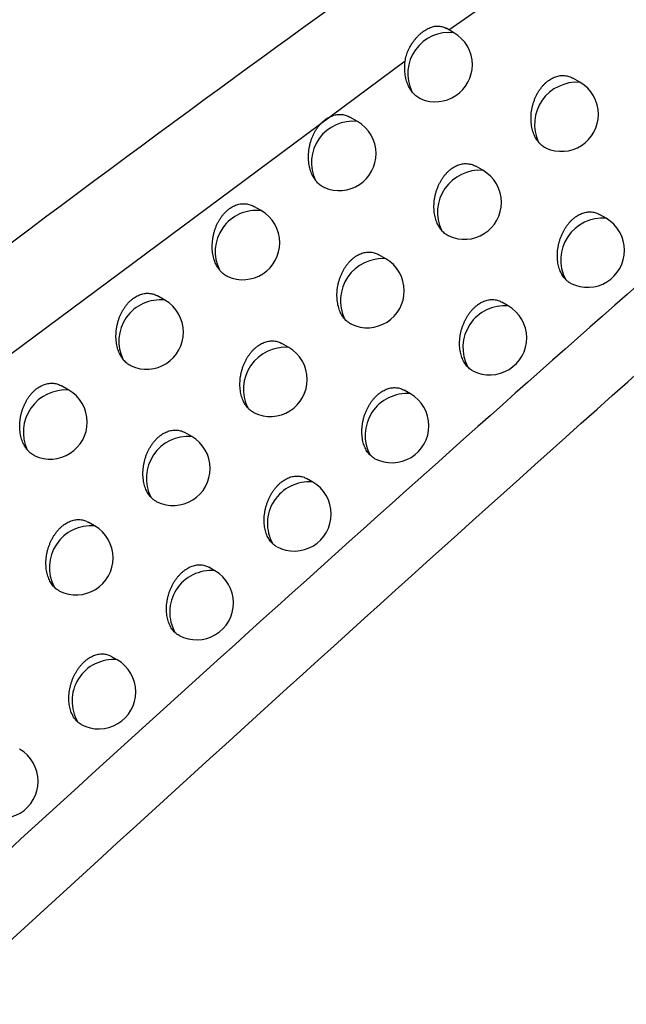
# Model space of a CAD drawing. Header units: millimetres. Extents: x -0.53 to 0.61, y -0.22 to 0.52.
# Tile 50 of 77: x 0.46522 to 0.47342, y -0.06507 to -0.05177. Entities that reach past the tile are written whole.
import ezdxf

# ---------------------------------------------------------------- set-up
doc = ezdxf.new("R2010")
doc.units = ezdxf.units.MM
doc.layers.add('FORMAT', color=7, linetype='Continuous')

msp = doc.modelspace()

# ---------------------------------------------------------------- linework, layer by layer
at = {"layer": 'FORMAT', "color": 7, "linetype": 'Continuous', "lineweight": 25}
for p, q in [((0.471748, -0.051402), (0.47102, -0.051914)), ((0.471086, -0.051947), (0.470982, -0.051887)), ((0.470427, -0.052333), (0.460309, -0.05985)), ((0.472789, -0.052617), (0.472691, -0.052561)), ((0.469785, -0.053147), (0.469682, -0.053087)), ((0.471477, -0.053806), (0.471381, -0.053751)), ((0.468484, -0.054351), (0.468383, -0.054293)), ((0.473141, -0.054454), (0.473052, -0.054402)), ((0.470166, -0.055), (0.470072, -0.054946)), ((0.467183, -0.055561), (0.467084, -0.055504)), ((0.47182, -0.055637), (0.471732, -0.055586)), ((0.468855, -0.056199), (0.468762, -0.056145)), ((0.465883, -0.056775), (0.465786, -0.056719)), ((0.470499, -0.056825), (0.470413, -0.056776)), ((0.467544, -0.057402), (0.467453, -0.05735)), ((0.469179, -0.058018), (0.469094, -0.05797)), ((0.466233, -0.05861), (0.466145, -0.058559)), ((0.467859, -0.059217), (0.467776, -0.059169)), ((0.466539, -0.06042), (0.466458, -0.060373))]:
    msp.add_line(p, q, dxfattribs=at)
for centre, radius, start, end in [((0.471021, -0.052501), 0.0005581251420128, 83.362153, 205.368611), ((0.470836, -0.05238), 0.0005, 0, 60.002688), ((0.470836, -0.05238), 0.0005, 247.109295, 0), ((0.472747, -0.053187), 0.0005711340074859, 85.81598, 204.370115), ((0.472539, -0.05305), 0.0005, 0, 60.002688), ((0.472539, -0.05305), 0.0005, 245.486815, 0), ((0.46972, -0.053701), 0.0005576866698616, 83.31065, 205.848155), ((0.469535, -0.05358), 0.0005, 0, 60.002688), ((0.469535, -0.05358), 0.0005, 246.636976, 0), ((0.471435, -0.054375), 0.0005702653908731, 85.739697, 204.91875), ((0.471228, -0.054239), 0.0005, 0, 60.002688), ((0.471228, -0.054239), 0.0005, 245.055594, 0), ((0.468419, -0.054905), 0.000557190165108, 83.253117, 206.345294), ((0.468234, -0.054784), 0.0005, 0, 60.002688), ((0.473095, -0.055018), 0.000565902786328, 85.315998, 207.240917), ((0.472891, -0.054887), 0.0005, 0, 60.002688), ((0.468234, -0.054784), 0.0005, 246.17591, 0), ((0.472891, -0.054887), 0.0005, 243.452285, 0), ((0.470123, -0.055568), 0.0005693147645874, 85.655434, 205.489369), ((0.469916, -0.055433), 0.0005, 0, 60.002688), ((0.469916, -0.055433), 0.0005, 244.635335, 0), ((0.467117, -0.056113), 0.0005566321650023, 83.189122, 206.860884), ((0.466933, -0.055994), 0.0005, 0, 60.002688), ((0.471773, -0.0562), 0.0005645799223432, 85.193366, 207.917703), ((0.47157, -0.05607), 0.0005, 0, 60.002688), ((0.466933, -0.055994), 0.0005, 245.726186, 0), ((0.47157, -0.05607), 0.0005, 243.075303, 0), ((0.468811, -0.056765), 0.000568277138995, 85.562567, 206.083224), ((0.468605, -0.056632), 0.0005, 0, 60.002688), ((0.468605, -0.056632), 0.0005, 244.226083, 0), ((0.465841, -0.057344), 0.0005708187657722, 85.811618, 204.702441), ((0.465633, -0.057208), 0.0005, 0, 60.002688), ((0.47045, -0.057386), 0.0005631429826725, 85.058625, 208.625572), ((0.470249, -0.057258), 0.0005, 0, 60.002688), ((0.465633, -0.057208), 0.0005, 245.287871, 0), ((0.470249, -0.057258), 0.0005, 242.708519, 0), ((0.467499, -0.057967), 0.0005671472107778, 85.460413, 206.701686), ((0.467294, -0.057835), 0.0005, 0, 60.002688), ((0.467294, -0.057835), 0.0005, 243.827847, 0), ((0.469129, -0.058578), 0.0005615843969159, 84.91069, 209.366717), ((0.468929, -0.058451), 0.0005000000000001, 0, 60.002688), ((0.468929, -0.058451), 0.0005000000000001, 242.35172, 0), ((0.466188, -0.059174), 0.0005659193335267, 85.34822, 207.34626), ((0.465983, -0.059043), 0.0005, 0, 60.002688), ((0.465983, -0.059043), 0.0005, 243.44059, 0), ((0.467807, -0.059774), 0.0005598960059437, 84.748354, 210.143585), ((0.467609, -0.05965), 0.0005, 0, 60.002688), ((0.467609, -0.05965), 0.0005, 242.004588, 0), ((0.466486, -0.060975), 0.0005580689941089, 84.570262, 210.958911), ((0.466289, -0.060853), 0.0005, 0, 60.002688), ((0.466289, -0.060853), 0.0005, 241.791807, 0), ((0.46497, -0.062061), 0.0005, 0, 60.002688), ((0.46497, -0.062061), 0.0005, 241.429096, 0)]:
    msp.add_arc(centre, radius, start, end, dxfattribs=at)
for points, knots in [([(0.4494545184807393, -0.0871666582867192), (0.451670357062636, -0.0851460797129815), (0.4561501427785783, -0.0810610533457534), (0.4629440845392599, -0.0750823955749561), (0.4698231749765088, -0.0691887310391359), (0.4767411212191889, -0.0634370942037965), (0.4836887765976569, -0.0578315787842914), (0.4906612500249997, -0.0523758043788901), (0.4976572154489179, -0.0470695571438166), (0.5046806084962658, -0.0419126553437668), (0.5133983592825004, -0.0357197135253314), (0.5238258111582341, -0.0286427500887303), (0.5359839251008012, -0.0208946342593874), (0.548186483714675, -0.0135744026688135), (0.5563364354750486, -0.009106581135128), (0.5604138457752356, -0.0068713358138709)], [0, 0, 0, 0, 0.0616837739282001, 0.1247067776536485, 0.1877550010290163, 0.2508791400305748, 0.3140286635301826, 0.3770516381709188, 0.44009967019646, 0.5032233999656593, 0.566372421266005, 0.6744590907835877, 0.7826727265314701, 0.8912714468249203, 1, 1, 1, 1]), ([(0.5607263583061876, -0.0122901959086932), (0.5584377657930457, -0.0135396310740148), (0.5537838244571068, -0.01608040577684), (0.5467636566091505, -0.0201202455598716), (0.5396665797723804, -0.0243610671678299), (0.5325710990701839, -0.0287732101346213), (0.5254860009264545, -0.0333473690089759), (0.5184160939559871, -0.0380811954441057), (0.5113623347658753, -0.042973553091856), (0.5043218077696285, -0.0480267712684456), (0.4959008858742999, -0.0542758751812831), (0.4861198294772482, -0.0618433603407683), (0.4750064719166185, -0.0708899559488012), (0.463950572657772, -0.0803025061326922), (0.4566547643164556, -0.0868933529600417), (0.4530049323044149, -0.0901905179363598)], [0, 0, 0, 0, 0.0628542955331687, 0.1278166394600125, 0.1928055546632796, 0.2578744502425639, 0.3229700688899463, 0.3879324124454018, 0.452921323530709, 0.5179902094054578, 0.5830858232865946, 0.6870402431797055, 0.791103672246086, 0.8954966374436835, 1, 1, 1, 1]), ([(0.4586180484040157, -0.055019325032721), (0.4643152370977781, -0.0512733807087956), (0.4757119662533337, -0.0437799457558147), (0.4885005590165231, -0.0357561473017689), (0.4955851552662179, -0.0314168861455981), (0.4969550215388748, -0.0305778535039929)], [0, 0, 0, 0, 0.4463847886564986, 0.8929538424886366, 1, 1, 1, 1]), ([(0.4594452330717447, -0.0694058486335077), (0.4638950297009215, -0.065310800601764), (0.4728018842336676, -0.057114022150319), (0.4853221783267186, -0.0462336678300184), (0.4933762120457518, -0.0395782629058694), (0.4969442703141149, -0.0366298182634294)], [0, 0, 0, 0, 0.357358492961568, 0.7153001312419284, 1, 1, 1, 1]), ([(0.4594866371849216, -0.0591130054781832), (0.4599385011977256, -0.0587572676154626), (0.462671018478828, -0.0566060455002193), (0.4674267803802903, -0.0530195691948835), (0.4737862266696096, -0.0484710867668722), (0.477876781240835, -0.0457652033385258), (0.479922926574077, -0.0444116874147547)], [0, 0, 0, 0, 0.0673373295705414, 0.4072030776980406, 0.7034757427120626, 1, 1, 1, 1]), ([(0.4821818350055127, -0.0478287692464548), (0.4785896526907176, -0.0509510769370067), (0.472933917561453, -0.0558670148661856), (0.4652343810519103, -0.0628198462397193), (0.4611300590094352, -0.066622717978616), (0.4590775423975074, -0.0685244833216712)], [0, 0, 0, 0, 0.4653083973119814, 0.7326078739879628, 1, 1, 1, 1]), ([(0.4704273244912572, -0.0523329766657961), (0.4704293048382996, -0.0523200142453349), (0.4704353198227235, -0.0522806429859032), (0.4704513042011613, -0.0522289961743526), (0.4704719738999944, -0.0521793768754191), (0.4704957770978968, -0.052131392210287), (0.4705236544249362, -0.0520860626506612), (0.4705549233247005, -0.0520439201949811), (0.4705800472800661, -0.0520139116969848), (0.4706066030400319, -0.051985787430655), (0.4706344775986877, -0.0519597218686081), (0.4706631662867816, -0.0519362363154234), (0.4706923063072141, -0.0519155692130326), (0.4707218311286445, -0.0518977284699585), (0.4707518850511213, -0.051882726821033), (0.4707818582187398, -0.0518709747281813), (0.4708114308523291, -0.051862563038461), (0.4708406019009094, -0.0518574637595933), (0.4708696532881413, -0.0518557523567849), (0.4708979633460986, -0.0518576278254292), (0.4709253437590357, -0.0518628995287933), (0.4709518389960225, -0.0518719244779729), (0.4709707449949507, -0.0518801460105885), (0.4709806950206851, -0.0518865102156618), (0.4709821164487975, -0.0518874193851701)], [0, 0, 0, 0, 0.0413881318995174, 0.1257097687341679, 0.1687058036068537, 0.2100844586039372, 0.2941623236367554, 0.3369482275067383, 0.3797155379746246, 0.4227749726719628, 0.4667532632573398, 0.5110483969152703, 0.5542041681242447, 0.5976591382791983, 0.6420585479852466, 0.6867848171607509, 0.7299409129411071, 0.7733989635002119, 0.8178145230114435, 0.8625644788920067, 0.9053830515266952, 0.9485112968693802, 0.9926444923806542, 1, 1, 1, 1]), ([(0.4705170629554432, -0.0527405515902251), (0.470508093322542, -0.0527275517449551), (0.4704900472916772, -0.05270139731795), (0.4704640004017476, -0.052648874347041), (0.470440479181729, -0.0525818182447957), (0.4704252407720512, -0.0525010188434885), (0.4704198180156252, -0.0524170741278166), (0.4704247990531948, -0.0523612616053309), (0.4704273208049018, -0.0523330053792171)], [0, 0, 0, 0, 0.1243733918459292, 0.2502271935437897, 0.4408767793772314, 0.6369052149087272, 0.8161758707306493, 1, 1, 1, 1]), ([(0.4722271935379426, -0.053422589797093), (0.4722222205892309, -0.053416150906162), (0.4722122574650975, -0.0534032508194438), (0.4721985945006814, -0.0533821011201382), (0.4721859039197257, -0.0533596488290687), (0.47217285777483, -0.0533327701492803), (0.472160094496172, -0.0533010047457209), (0.47214837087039, -0.0532636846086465), (0.4721391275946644, -0.0532241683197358), (0.4721325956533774, -0.0531830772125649), (0.4721288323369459, -0.0531409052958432), (0.472127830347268, -0.0530977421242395), (0.4721296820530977, -0.0530534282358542), (0.47213442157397, -0.053009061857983), (0.4721419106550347, -0.0529652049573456), (0.4721520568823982, -0.0529219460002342), (0.4721650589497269, -0.0528788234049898), (0.4721805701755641, -0.0528372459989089), (0.4721982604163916, -0.0527977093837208), (0.4722179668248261, -0.0527602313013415), (0.4722401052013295, -0.0527241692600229), (0.4722639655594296, -0.0526908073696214), (0.4722891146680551, -0.0526604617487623), (0.4723153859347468, -0.052633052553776), (0.4723433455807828, -0.0526080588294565), (0.4723721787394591, -0.0525862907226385), (0.4724014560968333, -0.0525678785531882), (0.4724310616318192, -0.0525526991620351), (0.4724614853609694, -0.0525405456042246), (0.4724920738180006, -0.0525317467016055), (0.4725224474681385, -0.0525263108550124), (0.4725525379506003, -0.0525241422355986), (0.4725825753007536, -0.0525252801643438), (0.4726121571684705, -0.0525297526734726), (0.4726409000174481, -0.052537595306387), (0.4726672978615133, -0.0525477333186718), (0.4726835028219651, -0.0525567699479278), (0.4726909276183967, -0.0525609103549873)], [0, 0, 0, 0, 0.0214272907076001, 0.0429288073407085, 0.0646570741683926, 0.086461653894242, 0.1167308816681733, 0.1472054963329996, 0.1783261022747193, 0.2096695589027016, 0.2403017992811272, 0.2711485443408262, 0.3026781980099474, 0.3344469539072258, 0.3647633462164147, 0.3952986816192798, 0.4265372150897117, 0.4580243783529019, 0.4874469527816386, 0.51708494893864, 0.5474149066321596, 0.5779891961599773, 0.6063741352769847, 0.6349642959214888, 0.664207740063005, 0.693679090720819, 0.7213884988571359, 0.7492919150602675, 0.777804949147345, 0.8065272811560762, 0.8342088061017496, 0.8620775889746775, 0.8905285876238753, 0.9191770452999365, 0.947458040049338, 0.9759262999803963, 1, 1, 1, 1]), ([(0.4706412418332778, -0.0528404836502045), (0.4706405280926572, -0.0528402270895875), (0.4706208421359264, -0.0528331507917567), (0.4705936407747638, -0.0528161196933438), (0.4705605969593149, -0.0527895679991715), (0.4705375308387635, -0.0527666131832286), (0.4705237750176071, -0.0527490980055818), (0.4705170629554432, -0.0527405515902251)], [0, 0, 0, 0, 0.0147476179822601, 0.4067597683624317, 0.6057399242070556, 0.8076233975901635, 0.9999999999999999, 0.9999999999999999, 0.9999999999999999, 0.9999999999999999]), ([(0.4692181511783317, -0.0539439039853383), (0.4692139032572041, -0.0539381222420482), (0.4692053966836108, -0.053926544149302), (0.4691935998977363, -0.0539078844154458), (0.4691825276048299, -0.0538882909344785), (0.4691701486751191, -0.0538634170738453), (0.4691572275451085, -0.0538325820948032), (0.4691447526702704, -0.0537948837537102), (0.4691347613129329, -0.0537549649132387), (0.4691274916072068, -0.0537134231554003), (0.4691230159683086, -0.0536707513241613), (0.4691213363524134, -0.0536270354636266), (0.4691225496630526, -0.0535821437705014), (0.4691267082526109, -0.0535372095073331), (0.4691336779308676, -0.0534928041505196), (0.4691433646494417, -0.0534490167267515), (0.4691559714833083, -0.0534053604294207), (0.4691711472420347, -0.0533633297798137), (0.4691885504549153, -0.0533234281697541), (0.4692080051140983, -0.0532856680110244), (0.4692299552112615, -0.0532493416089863), (0.469253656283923, -0.0532158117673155), (0.4692786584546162, -0.0531853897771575), (0.469304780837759, -0.0531579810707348), (0.4693326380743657, -0.0531330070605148), (0.4693613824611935, -0.053111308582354), (0.4693905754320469, -0.0530930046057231), (0.4694200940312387, -0.0530779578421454), (0.4694504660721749, -0.0530659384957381), (0.4694810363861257, -0.053057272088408), (0.4695114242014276, -0.0530519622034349), (0.4695415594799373, -0.0530499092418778), (0.46957167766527, -0.0530511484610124), (0.4696014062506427, -0.053055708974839), (0.4696303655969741, -0.0530636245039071), (0.4696573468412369, -0.0530739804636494), (0.4696740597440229, -0.0530832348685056), (0.4696818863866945, -0.0530875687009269)], [0, 0, 0, 0, 0.0186553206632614, 0.0373577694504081, 0.056203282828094, 0.0750967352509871, 0.1058705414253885, 0.1368523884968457, 0.1684882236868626, 0.200349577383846, 0.2315542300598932, 0.2629775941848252, 0.2950981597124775, 0.3274632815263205, 0.3583056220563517, 0.3893719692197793, 0.4211597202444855, 0.4532034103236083, 0.4830062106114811, 0.5130289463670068, 0.5437600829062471, 0.5747421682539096, 0.6033405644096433, 0.632146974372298, 0.6616164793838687, 0.6913176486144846, 0.7191353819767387, 0.7471481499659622, 0.7757734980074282, 0.8046089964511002, 0.8323905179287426, 0.8603593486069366, 0.8889094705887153, 0.9176562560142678, 0.9461180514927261, 0.9747671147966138, 1, 1, 1, 1]), ([(0.4723316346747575, -0.0535048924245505), (0.4723294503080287, -0.0535040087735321), (0.4723179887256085, -0.0534993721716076), (0.4722984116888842, -0.0534876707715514), (0.4722730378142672, -0.0534696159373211), (0.4722490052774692, -0.0534480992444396), (0.4722344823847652, -0.0534311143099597), (0.4722271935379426, -0.053422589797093)], [0, 0, 0, 0, 0.0546330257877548, 0.2866647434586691, 0.5203523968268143, 0.759271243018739, 1, 1, 1, 1]), ([(0.4709179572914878, -0.0546151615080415), (0.4709126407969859, -0.0546084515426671), (0.4709019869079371, -0.0545950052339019), (0.4708874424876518, -0.0545727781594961), (0.470873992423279, -0.0545490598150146), (0.4708606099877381, -0.0545212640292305), (0.4708478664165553, -0.0544890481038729), (0.4708364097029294, -0.0544518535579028), (0.47082743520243, -0.0544124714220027), (0.4708211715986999, -0.0543715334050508), (0.4708176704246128, -0.0543295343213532), (0.4708169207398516, -0.0542865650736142), (0.4708190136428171, -0.0542424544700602), (0.4708239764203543, -0.0541982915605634), (0.4708316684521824, -0.054154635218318), (0.4708419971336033, -0.0541115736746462), (0.4708551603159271, -0.0540686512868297), (0.4708708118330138, -0.0540272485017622), (0.4708886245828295, -0.0539878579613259), (0.4709084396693, -0.0539504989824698), (0.4709306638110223, -0.0539145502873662), (0.4709545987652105, -0.0538812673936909), (0.4709798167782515, -0.0538509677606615), (0.4710061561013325, -0.0538235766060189), (0.4710341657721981, -0.0537985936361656), (0.4710630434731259, -0.0537768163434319), (0.4710923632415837, -0.0537583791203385), (0.4711220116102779, -0.0537431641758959), (0.4711524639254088, -0.0537309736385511), (0.4711830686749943, -0.0537221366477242), (0.471213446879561, -0.0537166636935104), (0.4712435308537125, -0.053714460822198), (0.4712735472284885, -0.0537155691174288), (0.4713030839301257, -0.0537200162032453), (0.4713317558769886, -0.0537278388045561), (0.4713579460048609, -0.0537379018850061), (0.4713739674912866, -0.0537468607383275), (0.4713812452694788, -0.0537509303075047)], [0, 0, 0, 0, 0.0226469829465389, 0.0453829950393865, 0.0683918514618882, 0.0914927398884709, 0.1215589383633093, 0.1518294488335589, 0.182742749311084, 0.213877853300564, 0.2442790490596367, 0.2748931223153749, 0.3061846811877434, 0.3377133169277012, 0.3678093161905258, 0.3981222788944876, 0.4291314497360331, 0.4603864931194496, 0.4896365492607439, 0.519100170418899, 0.5492491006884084, 0.5796397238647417, 0.6079121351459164, 0.6363884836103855, 0.6655136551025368, 0.6948650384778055, 0.7225033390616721, 0.7503350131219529, 0.7787743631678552, 0.8074223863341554, 0.8350396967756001, 0.8628440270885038, 0.8912302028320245, 0.9198138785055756, 0.948003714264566, 0.9763806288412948, 0.9999999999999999, 0.9999999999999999, 0.9999999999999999, 0.9999999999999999]), ([(0.4693365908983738, -0.0540386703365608), (0.4693357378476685, -0.0540383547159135), (0.4693160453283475, -0.0540310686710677), (0.4692889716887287, -0.0540137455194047), (0.4692563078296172, -0.0539869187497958), (0.4692353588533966, -0.0539655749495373), (0.4692232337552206, -0.0539503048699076), (0.4692181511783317, -0.0539439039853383)], [0, 0, 0, 0, 0.0185609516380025, 0.4284761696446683, 0.6365436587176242, 0.8476470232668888, 1, 1, 1, 1]), ([(0.4679193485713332, -0.0551520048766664), (0.467914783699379, -0.0551459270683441), (0.4679056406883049, -0.0551337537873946), (0.4678930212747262, -0.0551139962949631), (0.4678812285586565, -0.0550931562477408), (0.4678685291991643, -0.0550674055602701), (0.4678556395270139, -0.0550361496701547), (0.4678434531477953, -0.0549985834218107), (0.4678337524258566, -0.0549588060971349), (0.4678267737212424, -0.0549174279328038), (0.4678225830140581, -0.0548749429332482), (0.4678211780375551, -0.054831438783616), (0.4678226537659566, -0.0547867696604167), (0.4678270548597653, -0.0547420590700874), (0.4678342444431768, -0.0546978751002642), (0.467844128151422, -0.0546543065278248), (0.467856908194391, -0.054610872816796), (0.4678722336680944, -0.0545690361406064), (0.4678897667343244, -0.0545292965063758), (0.4679093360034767, -0.054491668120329), (0.4679313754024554, -0.0544554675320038), (0.4679551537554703, -0.054422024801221), (0.4679802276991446, -0.054391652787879), (0.4680064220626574, -0.0543642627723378), (0.468034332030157, -0.0543392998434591), (0.4680631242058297, -0.0543175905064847), (0.4680923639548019, -0.054299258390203), (0.4681219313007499, -0.0542841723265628), (0.4681523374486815, -0.054272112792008), (0.4681829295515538, -0.0542634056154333), (0.4682133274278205, -0.0542580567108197), (0.4682434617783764, -0.0542559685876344), (0.4682735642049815, -0.0542571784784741), (0.4683032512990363, -0.0542617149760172), (0.4683321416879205, -0.0542696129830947), (0.4683588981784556, -0.0542798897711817), (0.4683754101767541, -0.0542890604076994), (0.4683830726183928, -0.0542933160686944)], [0, 0, 0, 0, 0.0198532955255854, 0.03976429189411, 0.0598508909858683, 0.0799964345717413, 0.1105669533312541, 0.1413444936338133, 0.1727730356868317, 0.2044261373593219, 0.2353942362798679, 0.266579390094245, 0.2984561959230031, 0.3305754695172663, 0.3611924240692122, 0.3920313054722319, 0.4235841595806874, 0.4553899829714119, 0.4850220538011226, 0.5148721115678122, 0.545423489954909, 0.5762229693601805, 0.6047193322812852, 0.6334224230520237, 0.6627840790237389, 0.6923756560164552, 0.7201384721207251, 0.7480957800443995, 0.7766640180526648, 0.8054418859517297, 0.833176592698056, 0.8610985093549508, 0.8896018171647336, 0.918302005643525, 0.9466874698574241, 0.9752601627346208, 1, 1, 1, 1]), ([(0.4725917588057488, -0.0552766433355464), (0.4725850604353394, -0.0552690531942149), (0.4725716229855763, -0.0552538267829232), (0.4725535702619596, -0.0552277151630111), (0.4725371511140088, -0.0551992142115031), (0.4725225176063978, -0.0551678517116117), (0.4725099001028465, -0.0551338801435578), (0.4724994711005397, -0.0550972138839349), (0.4724915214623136, -0.0550583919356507), (0.4724862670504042, -0.0550180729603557), (0.4724837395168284, -0.0549767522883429), (0.4724839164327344, -0.0549345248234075), (0.4724868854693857, -0.0548911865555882), (0.4724926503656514, -0.0548477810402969), (0.472501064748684, -0.0548048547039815), (0.4725120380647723, -0.0547624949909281), (0.4725257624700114, -0.0547202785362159), (0.4725418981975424, -0.0546794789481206), (0.4725601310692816, -0.0546405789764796), (0.4725803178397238, -0.0546036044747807), (0.4726028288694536, -0.054568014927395), (0.4726270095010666, -0.0545349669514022), (0.4726524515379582, -0.0545047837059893), (0.4726790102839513, -0.0544774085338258), (0.4727071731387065, -0.0544524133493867), (0.4727361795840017, -0.0544305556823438), (0.4727656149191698, -0.0544119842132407), (0.4727953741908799, -0.0543965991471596), (0.4728258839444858, -0.0543842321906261), (0.472856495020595, -0.0543752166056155), (0.4728868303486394, -0.054369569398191), (0.4729168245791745, -0.0543672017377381), (0.4729466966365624, -0.0543681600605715), (0.4729759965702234, -0.0543724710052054), (0.4730043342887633, -0.0543801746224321), (0.4730297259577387, -0.0543899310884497), (0.4730450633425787, -0.0543985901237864), (0.4730518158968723, -0.0544024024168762)], [0, 0, 0, 0, 0.0272938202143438, 0.0547535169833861, 0.0827293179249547, 0.1108810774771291, 0.1401476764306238, 0.169614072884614, 0.1997094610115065, 0.2300219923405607, 0.2595421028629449, 0.2892686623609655, 0.3196511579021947, 0.3502626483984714, 0.3795369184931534, 0.4090207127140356, 0.4391745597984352, 0.4695640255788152, 0.4981731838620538, 0.5269891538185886, 0.5564664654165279, 0.5861760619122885, 0.6140166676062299, 0.6420565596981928, 0.6707293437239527, 0.6996223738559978, 0.7269637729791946, 0.7544961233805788, 0.782628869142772, 0.8109679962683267, 0.83829944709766, 0.8658167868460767, 0.8939138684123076, 0.92220836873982, 0.9500057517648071, 0.977989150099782, 0.9999999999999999, 0.9999999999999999, 0.9999999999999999, 0.9999999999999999]), ([(0.47101663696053, -0.0546921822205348), (0.4710141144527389, -0.0546911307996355), (0.4710029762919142, -0.0546864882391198), (0.4709760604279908, -0.0546701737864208), (0.4709450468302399, -0.0546460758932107), (0.4709247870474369, -0.0546229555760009), (0.4709179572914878, -0.0546151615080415)], [0, 0, 0, 0, 0.0672164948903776, 0.2967951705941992, 0.7629432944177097, 1, 1, 1, 1]), ([(0.46960905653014, -0.0558126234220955), (0.4696033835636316, -0.0558056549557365), (0.4695920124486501, -0.0557916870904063), (0.4695765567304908, -0.0557683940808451), (0.4695623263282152, -0.0557434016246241), (0.4695485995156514, -0.0557146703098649), (0.469535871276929, -0.0556819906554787), (0.4695246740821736, -0.0556449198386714), (0.4695159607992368, -0.0556056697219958), (0.4695099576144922, -0.0555648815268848), (0.4695067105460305, -0.0555230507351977), (0.4695062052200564, -0.0554802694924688), (0.4695085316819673, -0.0554363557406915), (0.4695137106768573, -0.0553923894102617), (0.4695215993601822, -0.0553489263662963), (0.4695321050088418, -0.0553060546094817), (0.4695454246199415, -0.0552633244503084), (0.4695612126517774, -0.0552220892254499), (0.4695791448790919, -0.055182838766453), (0.4695990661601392, -0.0551455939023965), (0.4696213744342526, -0.0551097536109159), (0.4696453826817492, -0.0550765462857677), (0.4696706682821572, -0.0550462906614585), (0.469697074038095, -0.0550189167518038), (0.4697251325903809, -0.0549939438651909), (0.4697540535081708, -0.0549721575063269), (0.4697834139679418, -0.0549536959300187), (0.4698131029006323, -0.0549384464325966), (0.469843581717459, -0.0549262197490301), (0.469874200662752, -0.0549173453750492), (0.4699045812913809, -0.0549118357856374), (0.4699346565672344, -0.0549095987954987), (0.4699646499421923, -0.0549106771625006), (0.4699941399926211, -0.0549150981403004), (0.4700227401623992, -0.0549228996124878), (0.4700487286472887, -0.0549328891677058), (0.4700645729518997, -0.0549417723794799), (0.470071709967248, -0.0549457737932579)], [0, 0, 0, 0, 0.0238750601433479, 0.0478561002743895, 0.0721630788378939, 0.0965802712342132, 0.1264428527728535, 0.1565086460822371, 0.1872139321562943, 0.2181399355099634, 0.2483114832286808, 0.2786942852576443, 0.309749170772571, 0.3410391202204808, 0.370916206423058, 0.4010083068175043, 0.4317897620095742, 0.4628143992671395, 0.4918912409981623, 0.5211798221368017, 0.5511472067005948, 0.5813537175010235, 0.6095098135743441, 0.6378685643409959, 0.6668717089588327, 0.6960993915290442, 0.7236605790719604, 0.7514144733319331, 0.779774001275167, 0.8083415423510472, 0.8358880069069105, 0.863621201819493, 0.8919356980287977, 0.9204476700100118, 0.9485405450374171, 0.9768202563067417, 0.9999999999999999, 0.9999999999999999, 0.9999999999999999, 0.9999999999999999]), ([(0.4680320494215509, -0.0552415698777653), (0.4680310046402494, -0.0552411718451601), (0.4680112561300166, -0.0552336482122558), (0.4679842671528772, -0.0552159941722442), (0.4679519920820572, -0.0551888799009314), (0.4679331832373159, -0.0551692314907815), (0.4679227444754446, -0.0551562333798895), (0.4679193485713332, -0.0551520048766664)], [0, 0, 0, 0, 0.0240074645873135, 0.4537903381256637, 0.6719423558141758, 0.8932773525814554, 0.9999999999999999, 0.9999999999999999, 0.9999999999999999, 0.9999999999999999]), ([(0.4726677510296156, -0.0553334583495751), (0.4726623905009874, -0.0553308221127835), (0.4726458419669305, -0.0553226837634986), (0.4726199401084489, -0.0553043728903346), (0.4726011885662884, -0.0552859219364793), (0.4725917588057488, -0.0552766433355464)], [0, 0, 0, 0, 0.1923671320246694, 0.5938582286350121, 1, 1, 1, 1]), ([(0.4666207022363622, -0.0563648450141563), (0.4666158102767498, -0.0563584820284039), (0.4666060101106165, -0.056345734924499), (0.4665925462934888, -0.0563248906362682), (0.4665800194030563, -0.0563027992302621), (0.4665669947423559, -0.0562761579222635), (0.466554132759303, -0.0562444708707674), (0.4665422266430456, -0.0562070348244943), (0.4665328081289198, -0.0561673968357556), (0.4665261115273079, -0.0561261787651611), (0.4665221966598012, -0.056083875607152), (0.466521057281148, -0.0560405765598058), (0.4665227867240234, -0.0559961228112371), (0.4665274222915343, -0.0559516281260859), (0.4665348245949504, -0.0559076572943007), (0.4665448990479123, -0.0558642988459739), (0.4665578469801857, -0.0558210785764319), (0.4665733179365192, -0.0557794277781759), (0.4665909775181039, -0.0557398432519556), (0.4666106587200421, -0.0557023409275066), (0.4666327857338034, -0.055666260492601), (0.4666566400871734, -0.0556329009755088), (0.4666817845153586, -0.055602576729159), (0.466708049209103, -0.0555752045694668), (0.4667360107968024, -0.0555502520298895), (0.4667648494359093, -0.0555285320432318), (0.4667941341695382, -0.0555101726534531), (0.4668237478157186, -0.0554950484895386), (0.4668541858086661, -0.0554829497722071), (0.4668847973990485, -0.0554742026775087), (0.4669152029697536, -0.0554688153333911), (0.4669453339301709, -0.055466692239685), (0.4669754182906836, -0.0554678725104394), (0.4670050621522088, -0.055472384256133), (0.4670338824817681, -0.0554802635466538), (0.4670604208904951, -0.0554904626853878), (0.4670767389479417, -0.0554995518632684), (0.4670842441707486, -0.0555037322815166)], [0, 0, 0, 0, 0.0210567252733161, 0.0421833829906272, 0.0635234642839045, 0.0849353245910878, 0.1153025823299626, 0.1458758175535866, 0.177096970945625, 0.2085416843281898, 0.2392756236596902, 0.2702249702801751, 0.3018604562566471, 0.3337363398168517, 0.3641304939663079, 0.394744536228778, 0.4260652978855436, 0.4576361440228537, 0.4870975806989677, 0.5167750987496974, 0.5471470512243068, 0.5777643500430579, 0.6061552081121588, 0.6347515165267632, 0.6640019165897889, 0.6934805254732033, 0.7211824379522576, 0.7490782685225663, 0.7775832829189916, 0.8062973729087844, 0.8339785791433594, 0.8618468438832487, 0.8902964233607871, 0.9189430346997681, 0.9472463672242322, 0.9757368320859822, 1, 1, 1, 1]), ([(0.471273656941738, -0.0564638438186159), (0.4712735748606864, -0.0564637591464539), (0.4712662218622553, -0.0564561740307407), (0.4712521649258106, -0.0564400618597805), (0.4712330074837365, -0.0564131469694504), (0.4712157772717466, -0.056383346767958), (0.4712007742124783, -0.0563510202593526), (0.4711881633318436, -0.0563165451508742), (0.4711779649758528, -0.0562799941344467), (0.4711702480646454, -0.0562412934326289), (0.4711652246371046, -0.056201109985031), (0.4711629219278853, -0.0561599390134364), (0.4711633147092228, -0.056117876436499), (0.4711664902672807, -0.0560747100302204), (0.4711724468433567, -0.056031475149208), (0.4711810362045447, -0.0559887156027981), (0.4711921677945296, -0.055946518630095), (0.4712060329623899, -0.055904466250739), (0.4712222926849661, -0.0558638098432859), (0.4712406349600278, -0.0558250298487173), (0.4712609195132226, -0.055788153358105), (0.4712835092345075, -0.055752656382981), (0.4713077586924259, -0.0557196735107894), (0.4713332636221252, -0.0556895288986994), (0.4713598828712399, -0.0556621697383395), (0.4713880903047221, -0.055637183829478), (0.4714171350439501, -0.055615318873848), (0.4714466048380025, -0.0555967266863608), (0.471476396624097, -0.0555813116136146), (0.4715069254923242, -0.0555689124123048), (0.4715375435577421, -0.0555598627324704), (0.4715678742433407, -0.0555541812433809), (0.4715978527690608, -0.0555517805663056), (0.4716276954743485, -0.0555527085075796), (0.4716569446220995, -0.0555569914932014), (0.4716852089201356, -0.0555646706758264), (0.4717104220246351, -0.0555743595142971), (0.4717256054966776, -0.0555829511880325), (0.4717322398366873, -0.0555867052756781)], [0, 0, 0, 0, 0.0003217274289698, 0.0288210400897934, 0.0575123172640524, 0.0868037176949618, 0.1163004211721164, 0.1453588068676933, 0.1746157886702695, 0.2044980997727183, 0.2345963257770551, 0.2638883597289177, 0.2933852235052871, 0.3235326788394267, 0.3539071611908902, 0.3829631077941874, 0.4122267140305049, 0.442153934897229, 0.4723142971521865, 0.500742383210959, 0.5293755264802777, 0.5586638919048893, 0.5881821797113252, 0.6158877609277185, 0.6437913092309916, 0.6723232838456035, 0.7010738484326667, 0.7283120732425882, 0.7557404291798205, 0.7837666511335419, 0.8119984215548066, 0.8392313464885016, 0.866649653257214, 0.8946464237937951, 0.9228403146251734, 0.9505166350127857, 0.9783784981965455, 1, 1, 1, 1]), ([(0.4697019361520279, -0.0558843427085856), (0.469699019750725, -0.0558830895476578), (0.4696881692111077, -0.0558784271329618), (0.4696628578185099, -0.0558628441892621), (0.4696342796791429, -0.0558406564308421), (0.4696154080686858, -0.0558196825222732), (0.46960905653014, -0.0558126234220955)], [0, 0, 0, 0, 0.083133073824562, 0.309298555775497, 0.7675335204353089, 1, 1, 1, 1]), ([(0.4683005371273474, -0.0570149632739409), (0.4682944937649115, -0.0570077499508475), (0.4682823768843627, -0.056993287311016), (0.4682659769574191, -0.0569689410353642), (0.4682509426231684, -0.0569426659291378), (0.4682368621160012, -0.0569129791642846), (0.4682241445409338, -0.0568798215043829), (0.4682131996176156, -0.0568428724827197), (0.4682047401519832, -0.0568037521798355), (0.4681989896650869, -0.0567631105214), (0.468195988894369, -0.0567214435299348), (0.4681957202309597, -0.0566788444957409), (0.4681982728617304, -0.0566351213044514), (0.4682036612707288, -0.0565913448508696), (0.4682117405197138, -0.0565480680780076), (0.4682224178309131, -0.056505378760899), (0.4682358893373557, -0.0564628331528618), (0.4682518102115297, -0.0564217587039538), (0.4682698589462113, -0.0563826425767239), (0.4682898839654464, -0.0563455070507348), (0.4683122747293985, -0.0563097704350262), (0.4683363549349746, -0.0562766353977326), (0.4683617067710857, -0.0562464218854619), (0.4683881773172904, -0.0562190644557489), (0.4684162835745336, -0.0561941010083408), (0.4684452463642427, -0.0561723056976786), (0.4684746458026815, -0.0561538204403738), (0.4685043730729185, -0.0561385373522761), (0.4685348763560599, -0.0561262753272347), (0.4685655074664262, -0.0561173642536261), (0.4685958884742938, -0.0561118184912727), (0.4686259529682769, -0.0561095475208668), (0.468655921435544, -0.0561105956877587), (0.4686853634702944, -0.0561149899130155), (0.4687138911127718, -0.0561227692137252), (0.4687396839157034, -0.0561326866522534), (0.4687553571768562, -0.0561414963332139), (0.4687623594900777, -0.0561454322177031)], [0, 0, 0, 0, 0.0251119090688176, 0.0503491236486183, 0.0759732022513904, 0.1017284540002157, 0.1313867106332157, 0.1612470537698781, 0.1917434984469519, 0.2224595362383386, 0.252402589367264, 0.2825552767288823, 0.3133746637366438, 0.3444271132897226, 0.3740864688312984, 0.4039589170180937, 0.4345139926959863, 0.4653096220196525, 0.4942123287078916, 0.5233249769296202, 0.5531100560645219, 0.5831317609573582, 0.6111676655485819, 0.6394049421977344, 0.6682822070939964, 0.6973823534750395, 0.7248604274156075, 0.7525305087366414, 0.7808040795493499, 0.8092849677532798, 0.8367539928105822, 0.8644094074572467, 0.8926454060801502, 0.9210787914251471, 0.9490689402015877, 0.9772456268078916, 1, 1, 1, 1]), ([(0.4667276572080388, -0.0564491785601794), (0.4667263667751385, -0.0564486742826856), (0.4667153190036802, -0.0564443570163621), (0.4666956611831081, -0.0564328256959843), (0.4666689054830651, -0.0564141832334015), (0.4666435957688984, -0.0563916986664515), (0.4666283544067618, -0.056373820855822), (0.4666207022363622, -0.0563648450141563)], [0, 0, 0, 0, 0.0313877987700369, 0.2687200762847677, 0.5078975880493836, 0.7529320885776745, 1, 1, 1, 1]), ([(0.4713435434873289, -0.0565153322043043), (0.4713375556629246, -0.0565122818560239), (0.4713219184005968, -0.0565043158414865), (0.4712983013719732, -0.0564874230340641), (0.4712818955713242, -0.0564717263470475), (0.471273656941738, -0.0564638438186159)], [0, 0, 0, 0, 0.236009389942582, 0.616340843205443, 1, 1, 1, 1]), ([(0.4653222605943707, -0.0575824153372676), (0.4653170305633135, -0.0575757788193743), (0.4653065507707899, -0.0575624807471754), (0.4652922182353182, -0.0575405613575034), (0.4652789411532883, -0.0575172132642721), (0.4652655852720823, -0.0574896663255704), (0.465252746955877, -0.0574575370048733), (0.4652411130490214, -0.0574202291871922), (0.4652319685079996, -0.0573807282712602), (0.4652255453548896, -0.0573396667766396), (0.4652218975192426, -0.0572975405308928), (0.4652210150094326, -0.0572544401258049), (0.4652229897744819, -0.0572101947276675), (0.4652278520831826, -0.0571659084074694), (0.4652354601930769, -0.057122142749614), (0.4652457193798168, -0.0570789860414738), (0.4652588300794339, -0.0570359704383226), (0.4652744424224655, -0.0569944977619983), (0.4652922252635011, -0.0569550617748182), (0.4653120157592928, -0.0569176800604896), (0.4653342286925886, -0.0568817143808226), (0.4653581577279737, -0.0568484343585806), (0.4653833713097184, -0.0568181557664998), (0.4654097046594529, -0.0567908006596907), (0.4654377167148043, -0.0567658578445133), (0.4654666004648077, -0.0567441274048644), (0.4654959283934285, -0.0567257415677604), (0.4655255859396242, -0.0567105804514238), (0.4655560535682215, -0.0566984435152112), (0.4655866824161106, -0.0566896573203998), (0.4656170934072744, -0.0566842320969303), (0.4656472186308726, -0.0566820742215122), (0.465677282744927, -0.0566832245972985), (0.4657068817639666, -0.0566877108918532), (0.465735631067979, -0.0566955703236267), (0.4657619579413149, -0.0567056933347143), (0.4657780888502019, -0.0567147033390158), (0.4657854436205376, -0.056718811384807)], [0, 0, 0, 0, 0.0222660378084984, 0.0446160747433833, 0.0672232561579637, 0.089917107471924, 0.120081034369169, 0.1504498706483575, 0.1814634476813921, 0.2126995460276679, 0.243201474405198, 0.2739171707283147, 0.305313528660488, 0.3369482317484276, 0.3671218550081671, 0.3975133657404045, 0.4286045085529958, 0.4599429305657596, 0.4892335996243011, 0.5187384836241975, 0.5489310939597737, 0.579366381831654, 0.6076481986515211, 0.6361341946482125, 0.665269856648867, 0.6946320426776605, 0.722267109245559, 0.750095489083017, 0.7785312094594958, 0.8071754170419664, 0.8347965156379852, 0.8626044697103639, 0.8909934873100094, 0.919579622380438, 0.9477950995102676, 0.9761975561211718, 1, 1, 1, 1]), ([(0.4699561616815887, -0.0576560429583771), (0.4699544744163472, -0.0576543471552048), (0.4699454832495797, -0.0576453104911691), (0.4699300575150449, -0.0576274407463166), (0.469911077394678, -0.0576005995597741), (0.4698940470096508, -0.0575708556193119), (0.4698792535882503, -0.057538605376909), (0.4698668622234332, -0.0575042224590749), (0.4698568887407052, -0.0574677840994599), (0.4698493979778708, -0.0574292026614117), (0.4698445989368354, -0.0573891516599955), (0.4698425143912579, -0.0573481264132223), (0.4698431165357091, -0.0573062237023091), (0.4698464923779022, -0.0572632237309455), (0.4698526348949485, -0.0572201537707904), (0.4698613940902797, -0.0571775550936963), (0.4698726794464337, -0.0571355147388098), (0.4698866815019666, -0.0570936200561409), (0.4699030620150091, -0.0570531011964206), (0.469921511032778, -0.0570144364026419), (0.4699418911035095, -0.0569776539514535), (0.4699645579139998, -0.056942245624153), (0.4699888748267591, -0.0569093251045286), (0.4700144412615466, -0.056879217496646), (0.470041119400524, -0.0568518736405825), (0.4700693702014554, -0.0568268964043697), (0.470098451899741, -0.0568050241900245), (0.4701279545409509, -0.0567864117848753), (0.4701577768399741, -0.0567709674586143), (0.4701883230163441, -0.0567585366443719), (0.4702189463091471, -0.0567494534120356), (0.4702492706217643, -0.056743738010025), (0.4702792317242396, -0.0567413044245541), (0.4703090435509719, -0.0567422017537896), (0.4703382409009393, -0.0567464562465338), (0.4703664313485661, -0.0567541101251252), (0.4703914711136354, -0.0567637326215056), (0.4704065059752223, -0.0567722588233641), (0.4704130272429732, -0.0567759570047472)], [0, 0, 0, 0, 0.0065431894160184, 0.0348676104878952, 0.0633831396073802, 0.0924964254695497, 0.1218143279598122, 0.1506626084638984, 0.1797082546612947, 0.2093754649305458, 0.239257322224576, 0.2683208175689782, 0.2975875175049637, 0.327499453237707, 0.3576364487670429, 0.3864735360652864, 0.4155164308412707, 0.4452165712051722, 0.4751474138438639, 0.5033921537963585, 0.5318402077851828, 0.5609374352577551, 0.5902622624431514, 0.6178281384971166, 0.6455906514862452, 0.6739771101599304, 0.7025805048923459, 0.7297091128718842, 0.7570269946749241, 0.784940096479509, 0.8130578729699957, 0.8401853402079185, 0.8674976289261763, 0.8953869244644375, 0.923472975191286, 0.9510220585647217, 0.9787561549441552, 1, 1, 1, 1]), ([(0.4683875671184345, -0.0570813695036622), (0.4683842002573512, -0.0570798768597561), (0.4683736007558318, -0.0570751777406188), (0.4683498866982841, -0.05706034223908), (0.4683238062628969, -0.0570401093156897), (0.4683063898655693, -0.0570212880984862), (0.4683005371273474, -0.0570149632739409)], [0, 0, 0, 0, 0.1031981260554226, 0.3248867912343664, 0.7731298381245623, 1, 1, 1, 1]), ([(0.4669924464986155, -0.0582221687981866), (0.4669860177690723, -0.0582147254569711), (0.4669731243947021, -0.0581997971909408), (0.4669557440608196, -0.058174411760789), (0.4669398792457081, -0.0581468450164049), (0.466925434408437, -0.0581161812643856), (0.4669127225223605, -0.0580825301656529), (0.4669020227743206, -0.0580457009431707), (0.4668938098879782, -0.0580067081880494), (0.4668883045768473, -0.0579662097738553), (0.4668855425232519, -0.0579247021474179), (0.466885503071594, -0.0578822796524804), (0.4668882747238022, -0.0578387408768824), (0.4668938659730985, -0.0577951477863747), (0.4669021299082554, -0.0577520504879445), (0.4669129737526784, -0.0577095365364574), (0.4669265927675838, -0.057667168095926), (0.4669426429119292, -0.0576262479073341), (0.4669608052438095, -0.0575872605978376), (0.4669809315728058, -0.0575502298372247), (0.4670034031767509, -0.0575145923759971), (0.4670275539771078, -0.0574815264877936), (0.4670529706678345, -0.0574513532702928), (0.4670795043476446, -0.0574240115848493), (0.4671076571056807, -0.0573990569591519), (0.4671366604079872, -0.0573772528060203), (0.4671660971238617, -0.0573587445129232), (0.4671958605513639, -0.0573434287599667), (0.4672263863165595, -0.0573311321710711), (0.4672570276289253, -0.0573221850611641), (0.4672874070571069, -0.0573166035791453), (0.4673174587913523, -0.057314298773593), (0.4673474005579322, -0.0573153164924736), (0.4673767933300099, -0.057319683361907), (0.4674052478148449, -0.0573274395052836), (0.4674308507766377, -0.0573372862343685), (0.4674463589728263, -0.0573460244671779), (0.4674532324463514, -0.0573498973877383)], [0, 0, 0, 0, 0.0263578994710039, 0.0528630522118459, 0.0798247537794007, 0.1069417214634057, 0.1363948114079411, 0.1660488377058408, 0.1963354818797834, 0.2268405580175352, 0.2565560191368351, 0.2864794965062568, 0.3170643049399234, 0.347880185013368, 0.3773226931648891, 0.4069763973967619, 0.4373061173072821, 0.4678738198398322, 0.496601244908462, 0.5255368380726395, 0.5551386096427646, 0.5849745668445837, 0.612886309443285, 0.6409981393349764, 0.669745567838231, 0.6987142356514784, 0.7261031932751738, 0.7536834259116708, 0.7818649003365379, 0.8102529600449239, 0.8376379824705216, 0.8652090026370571, 0.8933597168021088, 0.9217076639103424, 0.9495893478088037, 0.9776572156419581, 1, 1, 1, 1]), ([(0.465423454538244, -0.0576614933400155), (0.4654218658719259, -0.0576608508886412), (0.4654019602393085, -0.0576528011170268), (0.4653752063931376, -0.057634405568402), (0.4653437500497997, -0.0576070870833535), (0.4653294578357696, -0.0575906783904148), (0.4653222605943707, -0.0575824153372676)], [0, 0, 0, 0, 0.0411238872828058, 0.5152730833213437, 0.7559022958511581, 1, 1, 1, 1]), ([(0.4700198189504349, -0.0577022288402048), (0.4700131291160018, -0.0576987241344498), (0.4699902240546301, -0.0576867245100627), (0.469970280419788, -0.0576687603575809), (0.4699561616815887, -0.0576560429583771)], [0, 0, 0, 0, 0.2920679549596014, 1, 1, 1, 1]), ([(0.4686393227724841, -0.0588532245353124), (0.4686359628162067, -0.0588499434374), (0.4686252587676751, -0.0588394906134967), (0.4686084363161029, -0.0588198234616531), (0.4685896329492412, -0.0587930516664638), (0.4685727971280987, -0.058763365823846), (0.468558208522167, -0.0587311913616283), (0.4685460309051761, -0.0586968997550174), (0.4685362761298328, -0.0586605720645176), (0.4685290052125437, -0.058622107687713), (0.4685244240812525, -0.0585821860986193), (0.4685225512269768, -0.0585413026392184), (0.4685233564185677, -0.0584995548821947), (0.4685269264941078, -0.0584567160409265), (0.4685332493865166, -0.0584138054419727), (0.4685421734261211, -0.0583713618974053), (0.4685536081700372, -0.0583294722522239), (0.4685677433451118, -0.0582877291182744), (0.468584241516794, -0.0582473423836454), (0.4686027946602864, -0.0582087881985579), (0.4686232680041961, -0.0581720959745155), (0.4686460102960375, -0.0581367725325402), (0.4686703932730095, -0.0581039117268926), (0.4686960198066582, -0.0580738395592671), (0.468722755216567, -0.0580465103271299), (0.4687510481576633, -0.058021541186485), (0.4687801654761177, -0.0579996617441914), (0.4688096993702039, -0.0579810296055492), (0.4688395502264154, -0.0579655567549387), (0.4688701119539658, -0.0579530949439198), (0.4689007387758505, -0.057943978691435), (0.4689310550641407, -0.0579382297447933), (0.4689609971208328, -0.057935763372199), (0.468990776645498, -0.0579366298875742), (0.469019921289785, -0.0579408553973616), (0.4690480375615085, -0.0579484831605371), (0.4690729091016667, -0.0579580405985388), (0.4690878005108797, -0.0579665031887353), (0.4690942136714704, -0.0579701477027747)], [0, 0, 0, 0, 0.0128767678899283, 0.0410224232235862, 0.0693582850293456, 0.0982893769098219, 0.1274243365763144, 0.1560605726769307, 0.184892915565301, 0.2143429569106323, 0.2440063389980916, 0.2728406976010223, 0.3018766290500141, 0.3315524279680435, 0.3614513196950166, 0.3900688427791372, 0.4188903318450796, 0.4483627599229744, 0.4780634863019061, 0.5061224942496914, 0.534383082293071, 0.5632868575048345, 0.5924159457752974, 0.6198374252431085, 0.6474541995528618, 0.6756904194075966, 0.7041419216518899, 0.7311545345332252, 0.7583555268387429, 0.7861489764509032, 0.814146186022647, 0.8411613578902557, 0.868360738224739, 0.8961354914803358, 0.9241065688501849, 0.951522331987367, 0.9791225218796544, 1, 1, 1, 1]), ([(0.4670735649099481, -0.0582832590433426), (0.4670696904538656, -0.0582814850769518), (0.4670593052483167, -0.0582767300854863), (0.4670371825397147, -0.0582626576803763), (0.4670136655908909, -0.0582444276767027), (0.4669977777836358, -0.0582277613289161), (0.4669924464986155, -0.0582221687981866)], [0, 0, 0, 0, 0.1284660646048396, 0.3443442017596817, 0.7799892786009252, 1, 1, 1, 1]), ([(0.4656848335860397, -0.0594342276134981), (0.4656780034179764, -0.0594265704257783), (0.4656643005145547, -0.0594112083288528), (0.4656459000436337, -0.0593847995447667), (0.4656291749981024, -0.0593559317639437), (0.4656143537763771, -0.0593242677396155), (0.465601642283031, -0.0592901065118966), (0.4655911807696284, -0.059253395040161), (0.4655832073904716, -0.0592145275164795), (0.4655779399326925, -0.0591741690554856), (0.4655754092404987, -0.0591328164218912), (0.4655755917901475, -0.0590905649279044), (0.4655785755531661, -0.0590472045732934), (0.4655843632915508, -0.0590037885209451), (0.4655928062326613, -0.0589608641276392), (0.4656038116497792, -0.0589185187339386), (0.4656175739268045, -0.0588763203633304), (0.4656337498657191, -0.0588355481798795), (0.4656520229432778, -0.0587966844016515), (0.4656722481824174, -0.0587597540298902), (0.4656947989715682, -0.05872421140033), (0.4657190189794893, -0.0586912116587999), (0.4657444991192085, -0.0586610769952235), (0.4657710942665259, -0.0586337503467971), (0.4657992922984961, -0.0586088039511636), (0.4658283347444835, -0.0585869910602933), (0.4658578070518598, -0.0585684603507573), (0.4658876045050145, -0.0585531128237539), (0.4659181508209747, -0.0585407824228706), (0.465948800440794, -0.0585317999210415), (0.4659791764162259, -0.0585261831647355), (0.4660092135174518, -0.0585238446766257), (0.4660391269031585, -0.0585248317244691), (0.4660684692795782, -0.0585291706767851), (0.4660968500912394, -0.0585369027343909), (0.4661222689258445, -0.0585466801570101), (0.4661376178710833, -0.0585553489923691), (0.4661443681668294, -0.0585591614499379)], [0, 0, 0, 0, 0.0276133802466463, 0.0553988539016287, 0.0837203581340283, 0.1122247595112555, 0.1414716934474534, 0.1709183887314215, 0.2009941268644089, 0.2312870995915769, 0.2607756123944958, 0.2904705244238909, 0.3208214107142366, 0.351401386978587, 0.3806276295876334, 0.4100631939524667, 0.4401682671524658, 0.4705088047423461, 0.499059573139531, 0.5278167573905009, 0.557233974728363, 0.5868829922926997, 0.6146665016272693, 0.6426488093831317, 0.671262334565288, 0.7000954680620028, 0.7273892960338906, 0.7548736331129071, 0.7829568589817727, 0.8112459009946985, 0.838540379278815, 0.8660204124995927, 0.8940790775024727, 0.922334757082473, 0.9501022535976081, 0.9780555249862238, 1, 1, 1, 1]), ([(0.4686966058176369, -0.0588941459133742), (0.468689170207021, -0.0588901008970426), (0.4686687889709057, -0.0588790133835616), (0.4686507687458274, -0.0588632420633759), (0.4686393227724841, -0.0588532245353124)], [0, 0, 0, 0, 0.3648262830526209, 1, 1, 1, 1]), ([(0.4673231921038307, -0.0600553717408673), (0.4673180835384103, -0.0600505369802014), (0.4673055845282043, -0.0600387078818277), (0.4672873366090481, -0.0600171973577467), (0.4672687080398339, -0.0599904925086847), (0.467252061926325, -0.059960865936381), (0.4672376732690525, -0.0599287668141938), (0.4672257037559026, -0.0598945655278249), (0.4672161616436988, -0.059858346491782), (0.4672091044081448, -0.0598199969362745), (0.4672047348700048, -0.0597802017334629), (0.4672030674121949, -0.0597394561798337), (0.4672040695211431, -0.0596978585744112), (0.4672078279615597, -0.059655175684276), (0.46721432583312, -0.0596124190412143), (0.4672234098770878, -0.0595701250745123), (0.467234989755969, -0.0595283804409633), (0.4672492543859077, -0.0594867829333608), (0.4672658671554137, -0.0594465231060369), (0.4672845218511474, -0.0594080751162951), (0.4673050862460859, -0.0593714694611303), (0.4673279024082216, -0.0593362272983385), (0.4673523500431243, -0.0593034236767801), (0.4673780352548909, -0.0592733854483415), (0.4674048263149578, -0.0592460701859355), (0.4674331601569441, -0.059221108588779), (0.4674623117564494, -0.0591992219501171), (0.4674918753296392, -0.0591805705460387), (0.467521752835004, -0.0591650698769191), (0.4675523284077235, -0.0591525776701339), (0.4675829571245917, -0.0591434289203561), (0.4676132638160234, -0.059137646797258), (0.4676431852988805, -0.0591351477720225), (0.4676729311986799, -0.0591359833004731), (0.4677020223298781, -0.0591401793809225), (0.4677300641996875, -0.0591477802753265), (0.4677547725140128, -0.0591572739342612), (0.4677695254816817, -0.0591656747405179), (0.4677758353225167, -0.0591692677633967)], [0, 0, 0, 0, 0.0193290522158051, 0.0472919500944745, 0.07544410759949, 0.1041888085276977, 0.1331365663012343, 0.1615586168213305, 0.190175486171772, 0.2194060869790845, 0.2488486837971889, 0.2774530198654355, 0.3062572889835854, 0.3356960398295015, 0.3653559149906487, 0.3937528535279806, 0.4223519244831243, 0.4515956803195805, 0.4810653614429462, 0.5089359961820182, 0.5370064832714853, 0.565714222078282, 0.5946450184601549, 0.6219172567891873, 0.6493834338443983, 0.6774645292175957, 0.7057592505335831, 0.7326494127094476, 0.7597270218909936, 0.787394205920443, 0.8152641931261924, 0.8421601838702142, 0.8692397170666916, 0.8968928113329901, 0.9247417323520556, 0.9520180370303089, 0.9794781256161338, 1, 1, 1, 1]), ([(0.4657599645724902, -0.0594900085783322), (0.4657555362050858, -0.0594878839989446), (0.4657337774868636, -0.0594774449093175), (0.4657086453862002, -0.0594582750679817), (0.4656896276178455, -0.0594390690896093), (0.4656848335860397, -0.0594342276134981)], [0, 0, 0, 0, 0.160449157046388, 0.7883645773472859, 1, 1, 1, 1]), ([(0.4673739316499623, -0.0600910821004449), (0.4673656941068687, -0.060086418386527), (0.4673478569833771, -0.0600763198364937), (0.4673318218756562, -0.060062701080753), (0.4673231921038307, -0.0600553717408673)], [0, 0, 0, 0, 0.4618201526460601, 0.9999999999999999, 0.9999999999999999, 0.9999999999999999, 0.9999999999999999]), ([(0.4660078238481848, -0.0612624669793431), (0.4660008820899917, -0.0612561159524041), (0.4659864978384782, -0.0612429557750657), (0.4659667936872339, -0.0612195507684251), (0.4659483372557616, -0.0611929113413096), (0.4659318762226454, -0.0611633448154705), (0.4659176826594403, -0.0611313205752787), (0.4659059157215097, -0.0610972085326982), (0.4658965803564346, -0.0610610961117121), (0.465889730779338, -0.0610228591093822), (0.4658855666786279, -0.0609831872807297), (0.4658840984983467, -0.0609425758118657), (0.4658852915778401, -0.0609011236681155), (0.4658892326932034, -0.0608585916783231), (0.4658959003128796, -0.0608159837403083), (0.4659051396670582, -0.0607738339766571), (0.465916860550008, -0.0607322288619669), (0.4659312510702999, -0.0606907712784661), (0.4659479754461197, -0.0606506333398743), (0.4659667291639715, -0.0606122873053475), (0.4659873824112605, -0.0605757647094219), (0.4660102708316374, -0.0605406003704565), (0.4660347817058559, -0.0605078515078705), (0.4660605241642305, -0.0604778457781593), (0.4660873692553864, -0.0604505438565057), (0.466115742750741, -0.0604255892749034), (0.4661449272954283, -0.0604036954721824), (0.4661745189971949, -0.0603850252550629), (0.4662044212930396, -0.0603694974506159), (0.4662350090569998, -0.0603569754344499), (0.4662656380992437, -0.0603477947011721), (0.4662959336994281, -0.0603419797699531), (0.4663258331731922, -0.0603394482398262), (0.4663555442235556, -0.0603402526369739), (0.4663845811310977, -0.0603444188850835), (0.4664125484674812, -0.0603519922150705), (0.4664370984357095, -0.0603614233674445), (0.4664517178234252, -0.0603697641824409), (0.46645792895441, -0.0603733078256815)], [0, 0, 0, 0, 0.0259072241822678, 0.053683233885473, 0.0816475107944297, 0.1102014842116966, 0.1389576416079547, 0.1671631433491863, 0.1955621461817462, 0.2245708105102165, 0.2537900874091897, 0.2821632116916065, 0.3107346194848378, 0.3399351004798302, 0.3693547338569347, 0.3975297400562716, 0.4259050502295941, 0.4549188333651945, 0.4841561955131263, 0.5118355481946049, 0.5397130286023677, 0.5682218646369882, 0.5969515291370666, 0.6240695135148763, 0.6513800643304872, 0.6793009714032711, 0.707433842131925, 0.7341950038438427, 0.7611426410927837, 0.7886768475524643, 0.8164128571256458, 0.8431827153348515, 0.870135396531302, 0.8976596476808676, 0.9253791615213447, 0.9525097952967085, 0.9798235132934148, 1, 1, 1, 1]), ([(0.4660529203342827, -0.0612932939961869), (0.4660520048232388, -0.0612928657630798), (0.466042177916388, -0.06128826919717), (0.4660270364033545, -0.0612780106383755), (0.4660135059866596, -0.0612670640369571), (0.4660078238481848, -0.0612624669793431)], [0, 0, 0, 0, 0.0562396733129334, 0.6036650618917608, 1, 1, 1, 1])]:
    msp.add_open_spline(points, degree=3, knots=knots, dxfattribs=at)

doc.saveas('drawing.dxf')
